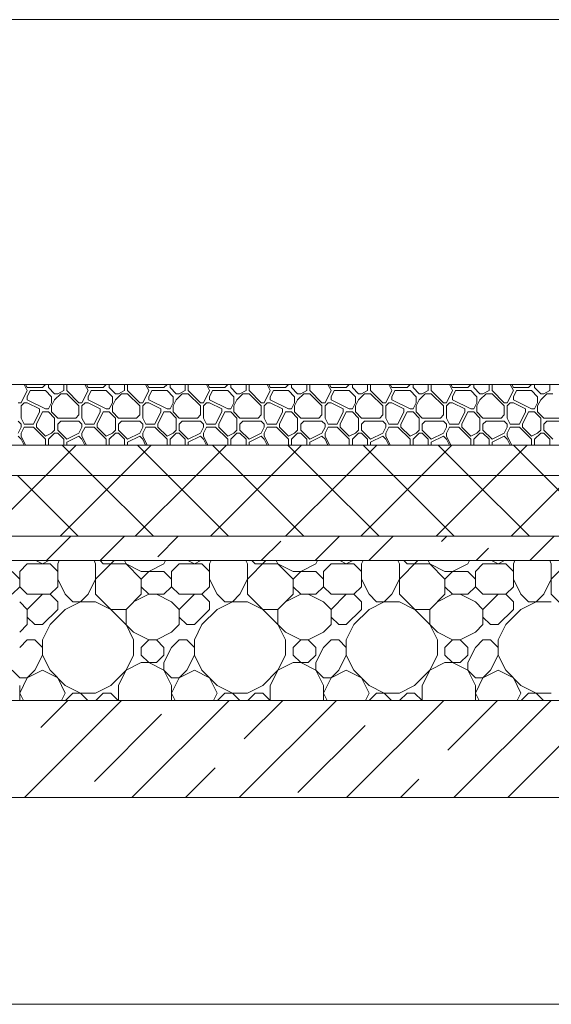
# Model space of a CAD drawing. Header units: millimetres. Extents: x 53645 to 137188, y 78097 to 135542.
# Tile 93 of 256: x 63069 to 63944, y 109260 to 110880. Entities that reach past the tile are written whole.
import ezdxf

# ---------------------------------------------------------------- set-up
doc = ezdxf.new("R2010")
doc.units = ezdxf.units.MM
doc.layers.add('hatch', color=7, linetype='Continuous', lineweight=5)
doc.layers.add('Wall2', color=40, linetype='Continuous', lineweight=5)

msp = doc.modelspace()

# ---------------------------------------------------------------- linework, layer by layer
at = {"layer": 'hatch', "color": 251, "ltscale": 100}
for points in [[(63082, 110269.6), (63076.8, 110280)], [(63082, 110274.6), (63079.3, 110280)], [(63082, 110274.6), (63107, 110274.6)], [(63107, 110274.6), (63112, 110279.6)], [(63112, 110279.6), (63112, 110280)], [(63117, 110274.6), (63117, 110280)], [(63127, 110264.6), (63117, 110274.6)], [(63142, 110269.6), (63142, 110280)], [(63147, 110269.6), (63147, 110280)], [(63182, 110269.6), (63176.8, 110280)], [(63182, 110274.6), (63179.3, 110280)], [(63182, 110274.6), (63207, 110274.6)], [(63207, 110274.6), (63212, 110279.6)], [(63212, 110279.6), (63212, 110280)], [(63217, 110274.6), (63217, 110280)], [(63227, 110264.6), (63217, 110274.6)], [(63242, 110269.6), (63242, 110280)], [(63247, 110269.6), (63247, 110280)], [(63282, 110269.6), (63276.8, 110280)], [(63282, 110274.6), (63279.3, 110280)], [(63282, 110274.6), (63307, 110274.6)], [(63307, 110274.6), (63312, 110279.6)], [(63312, 110279.6), (63312, 110280)], [(63317, 110274.6), (63317, 110280)], [(63327, 110264.6), (63317, 110274.6)], [(63342, 110269.6), (63342, 110280)], [(63347, 110269.6), (63347, 110280)], [(63382, 110269.6), (63376.8, 110280)], [(63382, 110274.6), (63379.3, 110280)], [(63382, 110274.6), (63407, 110274.6)], [(63407, 110274.6), (63412, 110279.6)], [(63412, 110279.6), (63412, 110280)], [(63417, 110274.6), (63417, 110280)], [(63427, 110264.6), (63417, 110274.6)], [(63442, 110269.6), (63442, 110280)], [(63447, 110269.6), (63447, 110280)], [(63482, 110269.6), (63476.8, 110280)], [(63482, 110274.6), (63479.3, 110280)], [(63482, 110274.6), (63507, 110274.6)], [(63507, 110274.6), (63512, 110279.6)], [(63512, 110279.6), (63512, 110280)], [(63517, 110274.6), (63517, 110280)], [(63527, 110264.6), (63517, 110274.6)], [(63542, 110269.6), (63542, 110280)], [(63547, 110269.6), (63547, 110280)], [(63582, 110269.6), (63576.8, 110280)], [(63582, 110274.6), (63579.3, 110280)], [(63582, 110274.6), (63607, 110274.6)], [(63607, 110274.6), (63612, 110279.6)], [(63612, 110279.6), (63612, 110280)], [(63617, 110274.6), (63617, 110280)], [(63627, 110264.6), (63617, 110274.6)], [(63642, 110269.6), (63642, 110280)], [(63647, 110269.6), (63647, 110280)], [(63682, 110269.6), (63676.8, 110280)], [(63682, 110274.6), (63679.3, 110280)], [(63682, 110274.6), (63707, 110274.6)], [(63707, 110274.6), (63712, 110279.6)], [(63712, 110279.6), (63712, 110280)], [(63717, 110274.6), (63717, 110280)], [(63727, 110264.6), (63717, 110274.6)], [(63742, 110269.6), (63742, 110280)], [(63747, 110269.6), (63747, 110280)], [(63782, 110269.6), (63776.8, 110280)], [(63782, 110274.6), (63779.3, 110280)], [(63782, 110274.6), (63807, 110274.6)], [(63807, 110274.6), (63812, 110279.6)], [(63812, 110279.6), (63812, 110280)], [(63817, 110274.6), (63817, 110280)], [(63827, 110264.6), (63817, 110274.6)], [(63842, 110269.6), (63842, 110280)], [(63847, 110269.6), (63847, 110280)], [(63882, 110269.6), (63876.8, 110280)], [(63882, 110274.6), (63879.3, 110280)], [(63882, 110274.6), (63907, 110274.6)], [(63907, 110274.6), (63912, 110279.6)], [(63912, 110279.6), (63912, 110280)], [(63917, 110274.6), (63917, 110280)], [(63927, 110264.6), (63917, 110274.6)], [(63942, 110269.6), (63942, 110280)], [(63072, 110249.6), (63082, 110269.6)], [(63082, 110259.6), (63087, 110269.6)], [(63082, 110254.6), (63082, 110259.6)], [(63087, 110269.6), (63112, 110269.6)], [(63122, 110259.6), (63112, 110269.6)], [(63122, 110249.6), (63122, 110259.6)], [(63127, 110264.6), (63132, 110264.6)], [(63127, 110254.6), (63137, 110264.6)], [(63132, 110264.6), (63142, 110269.6)], [(63137, 110264.6), (63147, 110264.6)], [(63167, 110249.6), (63147, 110269.6)], [(63167, 110244.6), (63147, 110264.6)], [(63172, 110249.6), (63182, 110269.6)], [(63182, 110259.6), (63187, 110269.6)], [(63182, 110254.6), (63182, 110259.6)], [(63187, 110269.6), (63212, 110269.6)], [(63222, 110259.6), (63212, 110269.6)], [(63222, 110249.6), (63222, 110259.6)], [(63227, 110264.6), (63232, 110264.6)], [(63227, 110254.6), (63237, 110264.6)], [(63232, 110264.6), (63242, 110269.6)], [(63237, 110264.6), (63247, 110264.6)], [(63267, 110249.6), (63247, 110269.6)], [(63267, 110244.6), (63247, 110264.6)], [(63272, 110249.6), (63282, 110269.6)], [(63282, 110259.6), (63287, 110269.6)], [(63282, 110254.6), (63282, 110259.6)], [(63287, 110269.6), (63312, 110269.6)], [(63322, 110259.6), (63312, 110269.6)], [(63322, 110249.6), (63322, 110259.6)], [(63327, 110264.6), (63332, 110264.6)], [(63327, 110254.6), (63337, 110264.6)], [(63332, 110264.6), (63342, 110269.6)], [(63337, 110264.6), (63347, 110264.6)], [(63367, 110249.6), (63347, 110269.6)], [(63367, 110244.6), (63347, 110264.6)], [(63372, 110249.6), (63382, 110269.6)], [(63382, 110259.6), (63387, 110269.6)], [(63382, 110254.6), (63382, 110259.6)], [(63387, 110269.6), (63412, 110269.6)], [(63422, 110259.6), (63412, 110269.6)], [(63422, 110249.6), (63422, 110259.6)], [(63427, 110264.6), (63432, 110264.6)], [(63427, 110254.6), (63437, 110264.6)], [(63432, 110264.6), (63442, 110269.6)], [(63437, 110264.6), (63447, 110264.6)], [(63467, 110249.6), (63447, 110269.6)], [(63467, 110244.6), (63447, 110264.6)], [(63472, 110249.6), (63482, 110269.6)], [(63482, 110259.6), (63487, 110269.6)], [(63482, 110254.6), (63482, 110259.6)], [(63487, 110269.6), (63512, 110269.6)], [(63522, 110259.6), (63512, 110269.6)], [(63522, 110249.6), (63522, 110259.6)], [(63527, 110264.6), (63532, 110264.6)], [(63527, 110254.6), (63537, 110264.6)], [(63532, 110264.6), (63542, 110269.6)], [(63537, 110264.6), (63547, 110264.6)], [(63567, 110249.6), (63547, 110269.6)], [(63567, 110244.6), (63547, 110264.6)], [(63572, 110249.6), (63582, 110269.6)], [(63582, 110259.6), (63587, 110269.6)], [(63582, 110254.6), (63582, 110259.6)], [(63587, 110269.6), (63612, 110269.6)], [(63622, 110259.6), (63612, 110269.6)], [(63622, 110249.6), (63622, 110259.6)], [(63627, 110264.6), (63632, 110264.6)], [(63627, 110254.6), (63637, 110264.6)], [(63632, 110264.6), (63642, 110269.6)], [(63637, 110264.6), (63647, 110264.6)], [(63667, 110249.6), (63647, 110269.6)], [(63667, 110244.6), (63647, 110264.6)], [(63672, 110249.6), (63682, 110269.6)], [(63682, 110259.6), (63687, 110269.6)], [(63682, 110254.6), (63682, 110259.6)], [(63687, 110269.6), (63712, 110269.6)], [(63722, 110259.6), (63712, 110269.6)], [(63722, 110249.6), (63722, 110259.6)], [(63727, 110264.6), (63732, 110264.6)], [(63727, 110254.6), (63737, 110264.6)], [(63732, 110264.6), (63742, 110269.6)], [(63737, 110264.6), (63747, 110264.6)], [(63767, 110249.6), (63747, 110269.6)], [(63767, 110244.6), (63747, 110264.6)], [(63772, 110249.6), (63782, 110269.6)], [(63782, 110259.6), (63787, 110269.6)], [(63782, 110254.6), (63782, 110259.6)], [(63787, 110269.6), (63812, 110269.6)], [(63822, 110259.6), (63812, 110269.6)], [(63822, 110249.6), (63822, 110259.6)], [(63827, 110264.6), (63832, 110264.6)], [(63827, 110254.6), (63837, 110264.6)], [(63832, 110264.6), (63842, 110269.6)], [(63837, 110264.6), (63847, 110264.6)], [(63867, 110249.6), (63847, 110269.6)], [(63867, 110244.6), (63847, 110264.6)], [(63872, 110249.6), (63882, 110269.6)], [(63882, 110259.6), (63887, 110269.6)], [(63882, 110254.6), (63882, 110259.6)], [(63887, 110269.6), (63912, 110269.6)], [(63922, 110259.6), (63912, 110269.6)], [(63922, 110249.6), (63922, 110259.6)], [(63927, 110264.6), (63932, 110264.6)], [(63927, 110254.6), (63937, 110264.6)], [(63932, 110264.6), (63942, 110269.6)], [(63937, 110264.6), (63947, 110264.6)], [(63067, 110249.6), (63072, 110249.6)], [(63072, 110244.6), (63077, 110249.6)], [(63072, 110224.6), (63072, 110244.6)], [(63077, 110249.6), (63082, 110249.6)], [(63112, 110239.6), (63082, 110254.6)], [(63102, 110239.6), (63082, 110249.6)], [(63117, 110239.6), (63122, 110249.6)], [(63117, 110239.6), (63122, 110249.6)], [(63122, 110244.6), (63127, 110254.6)], [(63122, 110234.6), (63122, 110244.6)], [(63167, 110249.6), (63172, 110249.6)], [(63167, 110229.6), (63167, 110244.6)], [(63172, 110244.6), (63177, 110249.6)], [(63172, 110224.6), (63172, 110244.6)], [(63177, 110249.6), (63182, 110249.6)], [(63212, 110239.6), (63182, 110254.6)], [(63202, 110239.6), (63182, 110249.6)], [(63217, 110239.6), (63222, 110249.6)], [(63217, 110239.6), (63222, 110249.6)], [(63222, 110244.6), (63227, 110254.6)], [(63222, 110234.6), (63222, 110244.6)], [(63267, 110249.6), (63272, 110249.6)], [(63267, 110229.6), (63267, 110244.6)], [(63272, 110244.6), (63277, 110249.6)], [(63272, 110224.6), (63272, 110244.6)], [(63277, 110249.6), (63282, 110249.6)], [(63312, 110239.6), (63282, 110254.6)], [(63302, 110239.6), (63282, 110249.6)], [(63317, 110239.6), (63322, 110249.6)], [(63317, 110239.6), (63322, 110249.6)], [(63322, 110244.6), (63327, 110254.6)], [(63322, 110234.6), (63322, 110244.6)], [(63367, 110249.6), (63372, 110249.6)], [(63367, 110229.6), (63367, 110244.6)], [(63372, 110244.6), (63377, 110249.6)], [(63372, 110224.6), (63372, 110244.6)], [(63377, 110249.6), (63382, 110249.6)], [(63412, 110239.6), (63382, 110254.6)], [(63402, 110239.6), (63382, 110249.6)], [(63417, 110239.6), (63422, 110249.6)], [(63417, 110239.6), (63422, 110249.6)], [(63422, 110244.6), (63427, 110254.6)], [(63422, 110234.6), (63422, 110244.6)], [(63467, 110249.6), (63472, 110249.6)], [(63467, 110229.6), (63467, 110244.6)], [(63472, 110244.6), (63477, 110249.6)], [(63472, 110224.6), (63472, 110244.6)], [(63477, 110249.6), (63482, 110249.6)], [(63512, 110239.6), (63482, 110254.6)], [(63502, 110239.6), (63482, 110249.6)], [(63517, 110239.6), (63522, 110249.6)], [(63517, 110239.6), (63522, 110249.6)], [(63522, 110244.6), (63527, 110254.6)], [(63522, 110234.6), (63522, 110244.6)], [(63567, 110249.6), (63572, 110249.6)], [(63567, 110229.6), (63567, 110244.6)], [(63572, 110244.6), (63577, 110249.6)], [(63572, 110224.6), (63572, 110244.6)], [(63577, 110249.6), (63582, 110249.6)], [(63612, 110239.6), (63582, 110254.6)], [(63602, 110239.6), (63582, 110249.6)], [(63617, 110239.6), (63622, 110249.6)], [(63617, 110239.6), (63622, 110249.6)], [(63622, 110244.6), (63627, 110254.6)], [(63622, 110234.6), (63622, 110244.6)], [(63667, 110249.6), (63672, 110249.6)], [(63667, 110229.6), (63667, 110244.6)], [(63672, 110244.6), (63677, 110249.6)], [(63672, 110224.6), (63672, 110244.6)], [(63677, 110249.6), (63682, 110249.6)], [(63712, 110239.6), (63682, 110254.6)], [(63702, 110239.6), (63682, 110249.6)], [(63717, 110239.6), (63722, 110249.6)], [(63717, 110239.6), (63722, 110249.6)], [(63722, 110244.6), (63727, 110254.6)], [(63722, 110234.6), (63722, 110244.6)], [(63767, 110249.6), (63772, 110249.6)], [(63767, 110229.6), (63767, 110244.6)], [(63772, 110244.6), (63777, 110249.6)], [(63772, 110224.6), (63772, 110244.6)], [(63777, 110249.6), (63782, 110249.6)], [(63812, 110239.6), (63782, 110254.6)], [(63802, 110239.6), (63782, 110249.6)], [(63817, 110239.6), (63822, 110249.6)], [(63817, 110239.6), (63822, 110249.6)], [(63822, 110244.6), (63827, 110254.6)], [(63822, 110234.6), (63822, 110244.6)], [(63867, 110249.6), (63872, 110249.6)], [(63867, 110229.6), (63867, 110244.6)], [(63872, 110244.6), (63877, 110249.6)], [(63872, 110224.6), (63872, 110244.6)], [(63877, 110249.6), (63882, 110249.6)], [(63912, 110239.6), (63882, 110254.6)], [(63902, 110239.6), (63882, 110249.6)], [(63917, 110239.6), (63922, 110249.6)], [(63917, 110239.6), (63922, 110249.6)], [(63922, 110244.6), (63927, 110254.6)], [(63922, 110234.6), (63922, 110244.6)], [(63092, 110214.6), (63102, 110234.6)], [(63097, 110214.6), (63107, 110234.6)], [(63102, 110234.6), (63102, 110239.6)], [(63107, 110234.6), (63117, 110234.6)], [(63112, 110239.6), (63117, 110239.6)], [(63127, 110224.6), (63117, 110234.6)], [(63132, 110224.6), (63122, 110234.6)], [(63162, 110224.6), (63167, 110229.6)], [(63192, 110214.6), (63202, 110234.6)], [(63197, 110214.6), (63207, 110234.6)], [(63202, 110234.6), (63202, 110239.6)], [(63207, 110234.6), (63217, 110234.6)], [(63212, 110239.6), (63217, 110239.6)], [(63227, 110224.6), (63217, 110234.6)], [(63232, 110224.6), (63222, 110234.6)], [(63262, 110224.6), (63267, 110229.6)], [(63292, 110214.6), (63302, 110234.6)], [(63297, 110214.6), (63307, 110234.6)], [(63302, 110234.6), (63302, 110239.6)], [(63307, 110234.6), (63317, 110234.6)], [(63312, 110239.6), (63317, 110239.6)], [(63327, 110224.6), (63317, 110234.6)], [(63332, 110224.6), (63322, 110234.6)], [(63362, 110224.6), (63367, 110229.6)], [(63392, 110214.6), (63402, 110234.6)], [(63397, 110214.6), (63407, 110234.6)], [(63402, 110234.6), (63402, 110239.6)], [(63407, 110234.6), (63417, 110234.6)], [(63412, 110239.6), (63417, 110239.6)], [(63427, 110224.6), (63417, 110234.6)], [(63432, 110224.6), (63422, 110234.6)], [(63462, 110224.6), (63467, 110229.6)], [(63492, 110214.6), (63502, 110234.6)], [(63497, 110214.6), (63507, 110234.6)], [(63502, 110234.6), (63502, 110239.6)], [(63507, 110234.6), (63517, 110234.6)], [(63512, 110239.6), (63517, 110239.6)], [(63527, 110224.6), (63517, 110234.6)], [(63532, 110224.6), (63522, 110234.6)], [(63562, 110224.6), (63567, 110229.6)], [(63592, 110214.6), (63602, 110234.6)], [(63597, 110214.6), (63607, 110234.6)], [(63602, 110234.6), (63602, 110239.6)], [(63607, 110234.6), (63617, 110234.6)], [(63612, 110239.6), (63617, 110239.6)], [(63627, 110224.6), (63617, 110234.6)], [(63632, 110224.6), (63622, 110234.6)], [(63662, 110224.6), (63667, 110229.6)], [(63692, 110214.6), (63702, 110234.6)], [(63697, 110214.6), (63707, 110234.6)], [(63702, 110234.6), (63702, 110239.6)], [(63707, 110234.6), (63717, 110234.6)], [(63712, 110239.6), (63717, 110239.6)], [(63727, 110224.6), (63717, 110234.6)], [(63732, 110224.6), (63722, 110234.6)], [(63762, 110224.6), (63767, 110229.6)], [(63792, 110214.6), (63802, 110234.6)], [(63797, 110214.6), (63807, 110234.6)], [(63802, 110234.6), (63802, 110239.6)], [(63807, 110234.6), (63817, 110234.6)], [(63812, 110239.6), (63817, 110239.6)], [(63827, 110224.6), (63817, 110234.6)], [(63832, 110224.6), (63822, 110234.6)], [(63862, 110224.6), (63867, 110229.6)], [(63892, 110214.6), (63902, 110234.6)], [(63897, 110214.6), (63907, 110234.6)], [(63902, 110234.6), (63902, 110239.6)], [(63907, 110234.6), (63917, 110234.6)], [(63912, 110239.6), (63917, 110239.6)], [(63927, 110224.6), (63917, 110234.6)], [(63932, 110224.6), (63922, 110234.6)], [(63072, 110214.6), (63067, 110219.6)], [(63067, 110199.6), (63072, 110209.6)], [(63077, 110214.6), (63072, 110224.6)], [(63072, 110209.6), (63072, 110214.6)], [(63072, 110199.6), (63077, 110209.6)], [(63077, 110214.6), (63092, 110214.6)], [(63077, 110209.6), (63092, 110209.6)], [(63112, 110189.6), (63092, 110209.6)], [(63097, 110209.6), (63097, 110214.6)], [(63112, 110194.6), (63097, 110209.6)], [(63127, 110204.6), (63127, 110224.6)], [(63132, 110224.6), (63162, 110224.6)], [(63132, 110214.6), (63137, 110219.6)], [(63132, 110204.6), (63132, 110214.6)], [(63137, 110219.6), (63167, 110219.6)], [(63172, 110214.6), (63167, 110219.6)], [(63167, 110199.6), (63172, 110209.6)], [(63177, 110214.6), (63172, 110224.6)], [(63172, 110209.6), (63172, 110214.6)], [(63172, 110199.6), (63177, 110209.6)], [(63177, 110214.6), (63192, 110214.6)], [(63177, 110209.6), (63192, 110209.6)], [(63212, 110189.6), (63192, 110209.6)], [(63197, 110209.6), (63197, 110214.6)], [(63212, 110194.6), (63197, 110209.6)], [(63227, 110204.6), (63227, 110224.6)], [(63232, 110224.6), (63262, 110224.6)], [(63232, 110214.6), (63237, 110219.6)], [(63232, 110204.6), (63232, 110214.6)], [(63237, 110219.6), (63267, 110219.6)], [(63272, 110214.6), (63267, 110219.6)], [(63267, 110199.6), (63272, 110209.6)], [(63277, 110214.6), (63272, 110224.6)], [(63272, 110209.6), (63272, 110214.6)], [(63272, 110199.6), (63277, 110209.6)], [(63277, 110214.6), (63292, 110214.6)], [(63277, 110209.6), (63292, 110209.6)], [(63312, 110189.6), (63292, 110209.6)], [(63297, 110209.6), (63297, 110214.6)], [(63312, 110194.6), (63297, 110209.6)], [(63327, 110204.6), (63327, 110224.6)], [(63332, 110224.6), (63362, 110224.6)], [(63332, 110214.6), (63337, 110219.6)], [(63332, 110204.6), (63332, 110214.6)], [(63337, 110219.6), (63367, 110219.6)], [(63372, 110214.6), (63367, 110219.6)], [(63367, 110199.6), (63372, 110209.6)], [(63377, 110214.6), (63372, 110224.6)], [(63372, 110209.6), (63372, 110214.6)], [(63372, 110199.6), (63377, 110209.6)], [(63377, 110214.6), (63392, 110214.6)], [(63377, 110209.6), (63392, 110209.6)], [(63412, 110189.6), (63392, 110209.6)], [(63397, 110209.6), (63397, 110214.6)], [(63412, 110194.6), (63397, 110209.6)], [(63427, 110204.6), (63427, 110224.6)], [(63432, 110224.6), (63462, 110224.6)], [(63432, 110214.6), (63437, 110219.6)], [(63432, 110204.6), (63432, 110214.6)], [(63437, 110219.6), (63467, 110219.6)], [(63472, 110214.6), (63467, 110219.6)], [(63467, 110199.6), (63472, 110209.6)], [(63477, 110214.6), (63472, 110224.6)], [(63472, 110209.6), (63472, 110214.6)], [(63472, 110199.6), (63477, 110209.6)], [(63477, 110214.6), (63492, 110214.6)], [(63477, 110209.6), (63492, 110209.6)], [(63512, 110189.6), (63492, 110209.6)], [(63497, 110209.6), (63497, 110214.6)], [(63512, 110194.6), (63497, 110209.6)], [(63527, 110204.6), (63527, 110224.6)], [(63532, 110224.6), (63562, 110224.6)], [(63532, 110214.6), (63537, 110219.6)], [(63532, 110204.6), (63532, 110214.6)], [(63537, 110219.6), (63567, 110219.6)], [(63572, 110214.6), (63567, 110219.6)], [(63567, 110199.6), (63572, 110209.6)], [(63577, 110214.6), (63572, 110224.6)], [(63572, 110209.6), (63572, 110214.6)], [(63572, 110199.6), (63577, 110209.6)], [(63577, 110214.6), (63592, 110214.6)], [(63577, 110209.6), (63592, 110209.6)], [(63612, 110189.6), (63592, 110209.6)], [(63597, 110209.6), (63597, 110214.6)], [(63612, 110194.6), (63597, 110209.6)], [(63627, 110204.6), (63627, 110224.6)], [(63632, 110224.6), (63662, 110224.6)], [(63632, 110214.6), (63637, 110219.6)], [(63632, 110204.6), (63632, 110214.6)], [(63637, 110219.6), (63667, 110219.6)], [(63672, 110214.6), (63667, 110219.6)], [(63667, 110199.6), (63672, 110209.6)], [(63677, 110214.6), (63672, 110224.6)], [(63672, 110209.6), (63672, 110214.6)], [(63672, 110199.6), (63677, 110209.6)], [(63677, 110214.6), (63692, 110214.6)], [(63677, 110209.6), (63692, 110209.6)], [(63712, 110189.6), (63692, 110209.6)], [(63697, 110209.6), (63697, 110214.6)], [(63712, 110194.6), (63697, 110209.6)], [(63727, 110204.6), (63727, 110224.6)], [(63732, 110224.6), (63762, 110224.6)], [(63732, 110214.6), (63737, 110219.6)], [(63732, 110204.6), (63732, 110214.6)], [(63737, 110219.6), (63767, 110219.6)], [(63772, 110214.6), (63767, 110219.6)], [(63767, 110199.6), (63772, 110209.6)], [(63777, 110214.6), (63772, 110224.6)], [(63772, 110209.6), (63772, 110214.6)], [(63772, 110199.6), (63777, 110209.6)], [(63777, 110214.6), (63792, 110214.6)], [(63777, 110209.6), (63792, 110209.6)], [(63812, 110189.6), (63792, 110209.6)], [(63797, 110209.6), (63797, 110214.6)], [(63812, 110194.6), (63797, 110209.6)], [(63827, 110204.6), (63827, 110224.6)], [(63832, 110224.6), (63862, 110224.6)], [(63832, 110214.6), (63837, 110219.6)], [(63832, 110204.6), (63832, 110214.6)], [(63837, 110219.6), (63867, 110219.6)], [(63872, 110214.6), (63867, 110219.6)], [(63867, 110199.6), (63872, 110209.6)], [(63877, 110214.6), (63872, 110224.6)], [(63872, 110209.6), (63872, 110214.6)], [(63872, 110199.6), (63877, 110209.6)], [(63877, 110214.6), (63892, 110214.6)], [(63877, 110209.6), (63892, 110209.6)], [(63912, 110189.6), (63892, 110209.6)], [(63897, 110209.6), (63897, 110214.6)], [(63912, 110194.6), (63897, 110209.6)], [(63927, 110204.6), (63927, 110224.6)], [(63932, 110224.6), (63962, 110224.6)], [(63932, 110214.6), (63937, 110219.6)], [(63932, 110204.6), (63932, 110214.6)], [(63937, 110219.6), (63967, 110219.6)], [(63072, 110189.6), (63067, 110194.6)], [(63072, 110194.6), (63072, 110199.6)], [(63079.3, 110180), (63072, 110194.6)], [(63112, 110194.6), (63122, 110199.6)], [(63117, 110189.6), (63127, 110199.6)], [(63122, 110199.6), (63127, 110204.6)], [(63127, 110199.6), (63132, 110199.6)], [(63147, 110189.6), (63132, 110204.6)], [(63142, 110189.6), (63132, 110199.6)], [(63147, 110189.6), (63167, 110199.6)], [(63147, 110184.6), (63167, 110194.6)], [(63172, 110189.6), (63167, 110194.6)], [(63172, 110194.6), (63172, 110199.6)], [(63179.3, 110180), (63172, 110194.6)], [(63212, 110194.6), (63222, 110199.6)], [(63217, 110189.6), (63227, 110199.6)], [(63222, 110199.6), (63227, 110204.6)], [(63227, 110199.6), (63232, 110199.6)], [(63247, 110189.6), (63232, 110204.6)], [(63242, 110189.6), (63232, 110199.6)], [(63247, 110189.6), (63267, 110199.6)], [(63247, 110184.6), (63267, 110194.6)], [(63272, 110189.6), (63267, 110194.6)], [(63272, 110194.6), (63272, 110199.6)], [(63279.3, 110180), (63272, 110194.6)], [(63312, 110194.6), (63322, 110199.6)], [(63317, 110189.6), (63327, 110199.6)], [(63322, 110199.6), (63327, 110204.6)], [(63327, 110199.6), (63332, 110199.6)], [(63347, 110189.6), (63332, 110204.6)], [(63342, 110189.6), (63332, 110199.6)], [(63347, 110189.6), (63367, 110199.6)], [(63347, 110184.6), (63367, 110194.6)], [(63372, 110189.6), (63367, 110194.6)], [(63372, 110194.6), (63372, 110199.6)], [(63379.3, 110180), (63372, 110194.6)], [(63412, 110194.6), (63422, 110199.6)], [(63417, 110189.6), (63427, 110199.6)], [(63422, 110199.6), (63427, 110204.6)], [(63427, 110199.6), (63432, 110199.6)], [(63447, 110189.6), (63432, 110204.6)], [(63442, 110189.6), (63432, 110199.6)], [(63447, 110189.6), (63467, 110199.6)], [(63447, 110184.6), (63467, 110194.6)], [(63472, 110189.6), (63467, 110194.6)], [(63472, 110194.6), (63472, 110199.6)], [(63479.3, 110180), (63472, 110194.6)], [(63512, 110194.6), (63522, 110199.6)], [(63517, 110189.6), (63527, 110199.6)], [(63522, 110199.6), (63527, 110204.6)], [(63527, 110199.6), (63532, 110199.6)], [(63547, 110189.6), (63532, 110204.6)], [(63542, 110189.6), (63532, 110199.6)], [(63547, 110189.6), (63567, 110199.6)], [(63547, 110184.6), (63567, 110194.6)], [(63572, 110189.6), (63567, 110194.6)], [(63572, 110194.6), (63572, 110199.6)], [(63579.3, 110180), (63572, 110194.6)], [(63612, 110194.6), (63622, 110199.6)], [(63617, 110189.6), (63627, 110199.6)], [(63622, 110199.6), (63627, 110204.6)], [(63627, 110199.6), (63632, 110199.6)], [(63647, 110189.6), (63632, 110204.6)], [(63642, 110189.6), (63632, 110199.6)], [(63647, 110189.6), (63667, 110199.6)], [(63647, 110184.6), (63667, 110194.6)], [(63672, 110189.6), (63667, 110194.6)], [(63672, 110194.6), (63672, 110199.6)], [(63679.3, 110180), (63672, 110194.6)], [(63712, 110194.6), (63722, 110199.6)], [(63717, 110189.6), (63727, 110199.6)], [(63722, 110199.6), (63727, 110204.6)], [(63727, 110199.6), (63732, 110199.6)], [(63747, 110189.6), (63732, 110204.6)], [(63742, 110189.6), (63732, 110199.6)], [(63747, 110189.6), (63767, 110199.6)], [(63747, 110184.6), (63767, 110194.6)], [(63772, 110189.6), (63767, 110194.6)], [(63772, 110194.6), (63772, 110199.6)], [(63779.3, 110180), (63772, 110194.6)], [(63812, 110194.6), (63822, 110199.6)], [(63817, 110189.6), (63827, 110199.6)], [(63822, 110199.6), (63827, 110204.6)], [(63827, 110199.6), (63832, 110199.6)], [(63847, 110189.6), (63832, 110204.6)], [(63842, 110189.6), (63832, 110199.6)], [(63847, 110189.6), (63867, 110199.6)], [(63847, 110184.6), (63867, 110194.6)], [(63872, 110189.6), (63867, 110194.6)], [(63872, 110194.6), (63872, 110199.6)], [(63879.3, 110180), (63872, 110194.6)], [(63912, 110194.6), (63922, 110199.6)], [(63917, 110189.6), (63927, 110199.6)], [(63922, 110199.6), (63927, 110204.6)], [(63927, 110199.6), (63932, 110199.6)], [(63947, 110189.6), (63932, 110204.6)], [(63942, 110189.6), (63932, 110199.6)], [(74636.5, 110180), (61406.4, 110180)], [(61406.4, 110180), (74636.5, 110180)], [(63076.8, 110180), (63072, 110189.6)], [(63112, 110180), (63112, 110189.6)], [(63112.3, 110130), (63162.3, 110180)], [(63117, 110180), (63117, 110189.6)], [(63189.6, 110130), (63139.6, 110180)], [(63142, 110180), (63142, 110189.6)], [(63147, 110180), (63147, 110184.6)], [(63176.8, 110180), (63172, 110189.6)], [(63212, 110180), (63212, 110189.6)], [(63217, 110180), (63217, 110189.6)], [(63236, 110130), (63286, 110180)], [(63242, 110180), (63242, 110189.6)], [(63247, 110180), (63247, 110184.6)], [(63313.4, 110130), (63263.4, 110180)], [(63276.8, 110180), (63272, 110189.6)], [(63312, 110180), (63312, 110189.6)], [(63317, 110180), (63317, 110189.6)], [(63342, 110180), (63342, 110189.6)], [(63347, 110180), (63347, 110184.6)], [(63359.8, 110130), (63409.8, 110180)], [(63376.8, 110180), (63372, 110189.6)], [(63437.1, 110130), (63387.1, 110180)], [(63412, 110180), (63412, 110189.6)], [(63417, 110180), (63417, 110189.6)], [(63442, 110180), (63442, 110189.6)], [(63447, 110180), (63447, 110184.6)], [(63476.8, 110180), (63472, 110189.6)], [(63483.5, 110130), (63533.5, 110180)], [(63560.9, 110130), (63510.9, 110180)], [(63512, 110180), (63512, 110189.6)], [(63517, 110180), (63517, 110189.6)], [(63542, 110180), (63542, 110189.6)], [(63547, 110180), (63547, 110184.6)], [(63576.8, 110180), (63572, 110189.6)], [(63607.2, 110130), (63657.2, 110180)], [(63612, 110180), (63612, 110189.6)], [(63617, 110180), (63617, 110189.6)], [(63684.6, 110130), (63634.6, 110180)], [(63642, 110180), (63642, 110189.6)], [(63647, 110180), (63647, 110184.6)], [(63676.8, 110180), (63672, 110189.6)], [(63712, 110180), (63712, 110189.6)], [(63717, 110180), (63717, 110189.6)], [(63731, 110130), (63781, 110180)], [(63742, 110180), (63742, 110189.6)], [(63747, 110180), (63747, 110184.6)], [(63808.4, 110130), (63758.4, 110180)], [(63776.8, 110180), (63772, 110189.6)], [(63812, 110180), (63812, 110189.6)], [(63817, 110180), (63817, 110189.6)], [(63842, 110180), (63842, 110189.6)], [(63847, 110180), (63847, 110184.6)], [(63854.7, 110130), (63904.7, 110180)], [(63876.8, 110180), (63872, 110189.6)], [(63932.1, 110130), (63882.1, 110180)], [(63912, 110180), (63912, 110189.6)], [(63917, 110180), (63917, 110189.6)], [(63942, 110180), (63942, 110189.6)], [(74636.5, 110130), (61406.4, 110130)], [(61406.4, 110130), (74636.5, 110130)], [(63012.3, 110030), (63112.3, 110130)], [(63165.9, 110030), (63065.9, 110130)], [(63136, 110030), (63236, 110130)], [(63289.6, 110030), (63189.6, 110130)], [(63259.8, 110030), (63359.8, 110130)], [(63413.4, 110030), (63313.4, 110130)], [(63383.5, 110030), (63483.5, 110130)], [(63537.1, 110030), (63437.1, 110130)], [(63507.2, 110030), (63607.2, 110130)], [(63660.9, 110030), (63560.9, 110130)], [(63631, 110030), (63731, 110130)], [(63784.6, 110030), (63684.6, 110130)], [(63754.7, 110030), (63854.7, 110130)], [(63908.4, 110030), (63808.4, 110130)], [(63878.5, 110030), (63978.5, 110130)], [(64032.1, 110030), (63932.1, 110130)], [(74636.5, 110030), (61406.4, 110030)], [(61406.4, 110030), (74636.5, 110030)], [(63113.7, 109990), (63153.7, 110030)], [(63202.1, 109990), (63242.1, 110030)], [(63296.8, 109996.3), (63330.5, 110030)], [(63467.2, 109990), (63499.2, 110021.9)], [(63555.6, 109990), (63595.6, 110030)], [(63644, 109990), (63684, 110030)], [(63763.9, 110021.5), (63772.4, 110030)], [(63909.2, 109990), (63949.2, 110030)], [(63820.8, 109990), (63841.3, 110010.4)], [(74636.5, 109990), (61406.4, 109990)], [(61406.4, 109990), (74636.5, 109990)], [(63069.5, 109972.1), (63082, 109984.6)], [(63082, 109984.6), (63119.5, 109984.6)], [(63107, 109984.6), (63096.3, 109990)], [(63107, 109984.6), (63117.6, 109990)], [(63132, 109972.1), (63119.5, 109984.6)], [(63132, 109984.6), (63134.6, 109990)], [(63132, 109947.1), (63132, 109984.6)], [(63194.5, 109984.6), (63191.8, 109990)], [(63194.5, 109959.6), (63224.8, 109990)], [(63194.5, 109934.6), (63194.5, 109984.6)], [(63207, 109984.6), (63201.7, 109990)], [(63207, 109984.6), (63244.5, 109984.6)], [(63244.5, 109984.6), (63241.8, 109990)], [(63269.5, 109959.6), (63244.5, 109984.6)], [(63269.5, 109972.1), (63244.5, 109984.6)], [(63282, 109972.1), (63307, 109984.6)], [(63307, 109984.6), (63309.6, 109990)], [(63319.5, 109972.1), (63332, 109984.6)], [(63332, 109984.6), (63369.5, 109984.6)], [(63357, 109984.6), (63346.3, 109990)], [(63357, 109984.6), (63367.6, 109990)], [(63382, 109972.1), (63369.5, 109984.6)], [(63382, 109984.6), (63384.6, 109990)], [(63382, 109947.1), (63382, 109984.6)], [(63444.5, 109984.6), (63441.8, 109990)], [(63444.5, 109959.6), (63474.8, 109990)], [(63444.5, 109934.6), (63444.5, 109984.6)], [(63457, 109984.6), (63451.7, 109990)], [(63457, 109984.6), (63494.5, 109984.6)], [(63494.5, 109984.6), (63491.8, 109990)], [(63519.5, 109959.6), (63494.5, 109984.6)], [(63519.5, 109972.1), (63494.5, 109984.6)], [(63532, 109972.1), (63557, 109984.6)], [(63557, 109984.6), (63559.6, 109990)], [(63569.5, 109972.1), (63582, 109984.6)], [(63582, 109984.6), (63619.5, 109984.6)], [(63607, 109984.6), (63596.3, 109990)], [(63607, 109984.6), (63617.6, 109990)], [(63632, 109972.1), (63619.5, 109984.6)], [(63632, 109984.6), (63634.6, 109990)], [(63632, 109947.1), (63632, 109984.6)], [(63694.5, 109984.6), (63691.8, 109990)], [(63694.5, 109959.6), (63724.8, 109990)], [(63694.5, 109934.6), (63694.5, 109984.6)], [(63707, 109984.6), (63701.7, 109990)], [(63707, 109984.6), (63744.5, 109984.6)], [(63744.5, 109984.6), (63741.8, 109990)], [(63769.5, 109959.6), (63744.5, 109984.6)], [(63769.5, 109972.1), (63744.5, 109984.6)], [(63782, 109972.1), (63807, 109984.6)], [(63807, 109984.6), (63809.6, 109990)], [(63819.5, 109972.1), (63832, 109984.6)], [(63832, 109984.6), (63869.5, 109984.6)], [(63857, 109984.6), (63846.3, 109990)], [(63857, 109984.6), (63867.6, 109990)], [(63882, 109972.1), (63869.5, 109984.6)], [(63882, 109984.6), (63884.6, 109990)], [(63882, 109947.1), (63882, 109984.6)], [(63944.5, 109984.6), (63941.8, 109990)], [(63944.5, 109959.6), (63974.8, 109990)], [(63944.5, 109934.6), (63944.5, 109984.6)], [(63069.5, 109959.6), (63057, 109972.1)], [(63069.5, 109947.1), (63069.5, 109972.1)], [(63269.5, 109972.1), (63307, 109972.1)], [(63269.5, 109959.6), (63282, 109972.1)], [(63319.5, 109959.6), (63307, 109972.1)], [(63319.5, 109947.1), (63319.5, 109972.1)], [(63519.5, 109972.1), (63557, 109972.1)], [(63519.5, 109959.6), (63532, 109972.1)], [(63569.5, 109959.6), (63557, 109972.1)], [(63569.5, 109947.1), (63569.5, 109972.1)], [(63769.5, 109972.1), (63807, 109972.1)], [(63769.5, 109959.6), (63782, 109972.1)], [(63819.5, 109959.6), (63807, 109972.1)], [(63819.5, 109947.1), (63819.5, 109972.1)], [(63144.5, 109934.6), (63132, 109959.6)], [(63182, 109934.6), (63194.5, 109959.6)], [(63269.5, 109934.6), (63269.5, 109959.6)], [(63394.5, 109934.6), (63382, 109959.6)], [(63432, 109934.6), (63444.5, 109959.6)], [(63519.5, 109934.6), (63519.5, 109959.6)], [(63644.5, 109934.6), (63632, 109959.6)], [(63682, 109934.6), (63694.5, 109959.6)], [(63769.5, 109934.6), (63769.5, 109959.6)], [(63894.5, 109934.6), (63882, 109959.6)], [(63932, 109934.6), (63944.5, 109959.6)], [(63057, 109934.6), (63069.5, 109947.1)], [(63082, 109934.6), (63069.5, 109947.1)], [(63082, 109934.6), (63119.5, 109934.6)], [(63082, 109909.6), (63107, 109934.6)], [(63119.5, 109934.6), (63132, 109947.1)], [(63132, 109922.1), (63119.5, 109934.6)], [(63157, 109922.1), (63144.5, 109934.6)], [(63169.5, 109922.1), (63182, 109934.6)], [(63257, 109872.1), (63194.5, 109934.6)], [(63244.5, 109909.6), (63269.5, 109934.6)], [(63257, 109922.1), (63282, 109934.6)], [(63282, 109934.6), (63269.5, 109947.1)], [(63282, 109934.6), (63307, 109934.6)], [(63319.5, 109922.1), (63294.5, 109934.6)], [(63307, 109934.6), (63319.5, 109947.1)], [(63332, 109934.6), (63319.5, 109947.1)], [(63332, 109934.6), (63369.5, 109934.6)], [(63332, 109909.6), (63357, 109934.6)], [(63369.5, 109934.6), (63382, 109947.1)], [(63382, 109922.1), (63369.5, 109934.6)], [(63407, 109922.1), (63394.5, 109934.6)], [(63419.5, 109922.1), (63432, 109934.6)], [(63507, 109872.1), (63444.5, 109934.6)], [(63494.5, 109909.6), (63519.5, 109934.6)], [(63507, 109922.1), (63532, 109934.6)], [(63532, 109934.6), (63519.5, 109947.1)], [(63532, 109934.6), (63557, 109934.6)], [(63569.5, 109922.1), (63544.5, 109934.6)], [(63557, 109934.6), (63569.5, 109947.1)], [(63582, 109934.6), (63569.5, 109947.1)], [(63582, 109934.6), (63619.5, 109934.6)], [(63582, 109909.6), (63607, 109934.6)], [(63619.5, 109934.6), (63632, 109947.1)], [(63632, 109922.1), (63619.5, 109934.6)], [(63657, 109922.1), (63644.5, 109934.6)], [(63669.5, 109922.1), (63682, 109934.6)], [(63757, 109872.1), (63694.5, 109934.6)], [(63744.5, 109909.6), (63769.5, 109934.6)], [(63757, 109922.1), (63782, 109934.6)], [(63782, 109934.6), (63769.5, 109947.1)], [(63782, 109934.6), (63807, 109934.6)], [(63819.5, 109922.1), (63794.5, 109934.6)], [(63807, 109934.6), (63819.5, 109947.1)], [(63832, 109934.6), (63819.5, 109947.1)], [(63832, 109934.6), (63869.5, 109934.6)], [(63832, 109909.6), (63857, 109934.6)], [(63869.5, 109934.6), (63882, 109947.1)], [(63882, 109922.1), (63869.5, 109934.6)], [(63907, 109922.1), (63894.5, 109934.6)], [(63919.5, 109922.1), (63932, 109934.6)], [(64007, 109872.1), (63944.5, 109934.6)], [(63082, 109909.6), (63069.5, 109922.1)], [(63132, 109909.6), (63132, 109922.1)], [(63144.5, 109909.6), (63169.5, 109922.1)], [(63157, 109922.1), (63194.5, 109922.1)], [(63219.5, 109909.6), (63194.5, 109922.1)], [(63332, 109909.6), (63319.5, 109922.1)], [(63382, 109909.6), (63382, 109922.1)], [(63394.5, 109909.6), (63419.5, 109922.1)], [(63407, 109922.1), (63444.5, 109922.1)], [(63469.5, 109909.6), (63444.5, 109922.1)], [(63582, 109909.6), (63569.5, 109922.1)], [(63632, 109909.6), (63632, 109922.1)], [(63644.5, 109909.6), (63669.5, 109922.1)], [(63657, 109922.1), (63694.5, 109922.1)], [(63719.5, 109909.6), (63694.5, 109922.1)], [(63832, 109909.6), (63819.5, 109922.1)], [(63882, 109909.6), (63882, 109922.1)], [(63894.5, 109909.6), (63919.5, 109922.1)], [(63907, 109922.1), (63944.5, 109922.1)], [(63082, 109884.6), (63082, 109909.6)], [(63107, 109884.6), (63132, 109909.6)], [(63119.5, 109884.6), (63144.5, 109909.6)], [(63219.5, 109909.6), (63244.5, 109909.6)], [(63244.5, 109884.6), (63244.5, 109909.6)], [(63332, 109884.6), (63332, 109909.6)], [(63357, 109884.6), (63382, 109909.6)], [(63369.5, 109884.6), (63394.5, 109909.6)], [(63469.5, 109909.6), (63494.5, 109909.6)], [(63494.5, 109884.6), (63494.5, 109909.6)], [(63582, 109884.6), (63582, 109909.6)], [(63607, 109884.6), (63632, 109909.6)], [(63619.5, 109884.6), (63644.5, 109909.6)], [(63719.5, 109909.6), (63744.5, 109909.6)], [(63744.5, 109884.6), (63744.5, 109909.6)], [(63832, 109884.6), (63832, 109909.6)], [(63857, 109884.6), (63882, 109909.6)], [(63869.5, 109884.6), (63894.5, 109909.6)], [(63069.5, 109872.1), (63082, 109884.6)], [(63094.5, 109884.6), (63082, 109897.1)], [(63094.5, 109884.6), (63107, 109884.6)], [(63119.5, 109884.6), (63107, 109859.6)], [(63257, 109859.6), (63244.5, 109884.6)], [(63319.5, 109872.1), (63332, 109884.6)], [(63344.5, 109884.6), (63332, 109897.1)], [(63344.5, 109884.6), (63357, 109884.6)], [(63369.5, 109884.6), (63357, 109859.6)], [(63507, 109859.6), (63494.5, 109884.6)], [(63569.5, 109872.1), (63582, 109884.6)], [(63594.5, 109884.6), (63582, 109897.1)], [(63594.5, 109884.6), (63607, 109884.6)], [(63619.5, 109884.6), (63607, 109859.6)], [(63757, 109859.6), (63744.5, 109884.6)], [(63819.5, 109872.1), (63832, 109884.6)], [(63844.5, 109884.6), (63832, 109897.1)], [(63844.5, 109884.6), (63857, 109884.6)], [(63869.5, 109884.6), (63857, 109859.6)], [(63282, 109859.6), (63257, 109872.1)], [(63294.5, 109859.6), (63319.5, 109872.1)], [(63532, 109859.6), (63507, 109872.1)], [(63544.5, 109859.6), (63569.5, 109872.1)], [(63782, 109859.6), (63757, 109872.1)], [(63794.5, 109859.6), (63819.5, 109872.1)], [(63069.5, 109847.1), (63082, 109859.6)], [(63082, 109859.6), (63094.5, 109859.6)], [(63107, 109847.1), (63094.5, 109859.6)], [(63107, 109834.6), (63107, 109859.6)], [(63257, 109834.6), (63257, 109859.6)], [(63269.5, 109847.1), (63282, 109859.6)], [(63282, 109859.6), (63294.5, 109859.6)], [(63307, 109847.1), (63294.5, 109859.6)], [(63319.5, 109847.1), (63332, 109859.6)], [(63332, 109859.6), (63344.5, 109859.6)], [(63357, 109847.1), (63344.5, 109859.6)], [(63357, 109834.6), (63357, 109859.6)], [(63507, 109834.6), (63507, 109859.6)], [(63519.5, 109847.1), (63532, 109859.6)], [(63532, 109859.6), (63544.5, 109859.6)], [(63557, 109847.1), (63544.5, 109859.6)], [(63569.5, 109847.1), (63582, 109859.6)], [(63582, 109859.6), (63594.5, 109859.6)], [(63607, 109847.1), (63594.5, 109859.6)], [(63607, 109834.6), (63607, 109859.6)], [(63757, 109834.6), (63757, 109859.6)], [(63769.5, 109847.1), (63782, 109859.6)], [(63782, 109859.6), (63794.5, 109859.6)], [(63807, 109847.1), (63794.5, 109859.6)], [(63819.5, 109847.1), (63832, 109859.6)], [(63832, 109859.6), (63844.5, 109859.6)], [(63857, 109847.1), (63844.5, 109859.6)], [(63857, 109834.6), (63857, 109859.6)], [(63269.5, 109834.6), (63269.5, 109847.1)], [(63307, 109834.6), (63307, 109847.1)], [(63307, 109822.1), (63319.5, 109847.1)], [(63519.5, 109834.6), (63519.5, 109847.1)], [(63557, 109834.6), (63557, 109847.1)], [(63557, 109822.1), (63569.5, 109847.1)], [(63769.5, 109834.6), (63769.5, 109847.1)], [(63807, 109834.6), (63807, 109847.1)], [(63807, 109822.1), (63819.5, 109847.1)], [(63094.5, 109809.6), (63107, 109834.6)], [(63119.5, 109809.6), (63107, 109834.6)], [(63232, 109784.6), (63257, 109834.6)], [(63244.5, 109809.6), (63269.5, 109822.1)], [(63282, 109822.1), (63269.5, 109834.6)], [(63269.5, 109822.1), (63294.5, 109822.1)], [(63307, 109809.6), (63282, 109822.1)], [(63294.5, 109822.1), (63307, 109834.6)], [(63307, 109809.6), (63307, 109822.1)], [(63344.5, 109809.6), (63357, 109834.6)], [(63369.5, 109809.6), (63357, 109834.6)], [(63482, 109784.6), (63507, 109834.6)], [(63494.5, 109809.6), (63519.5, 109822.1)], [(63532, 109822.1), (63519.5, 109834.6)], [(63519.5, 109822.1), (63544.5, 109822.1)], [(63557, 109809.6), (63532, 109822.1)], [(63544.5, 109822.1), (63557, 109834.6)], [(63557, 109809.6), (63557, 109822.1)], [(63594.5, 109809.6), (63607, 109834.6)], [(63619.5, 109809.6), (63607, 109834.6)], [(63732, 109784.6), (63757, 109834.6)], [(63744.5, 109809.6), (63769.5, 109822.1)], [(63782, 109822.1), (63769.5, 109834.6)], [(63769.5, 109822.1), (63794.5, 109822.1)], [(63807, 109809.6), (63782, 109822.1)], [(63794.5, 109822.1), (63807, 109834.6)], [(63807, 109809.6), (63807, 109822.1)], [(63844.5, 109809.6), (63857, 109834.6)], [(63869.5, 109809.6), (63857, 109834.6)], [(63069.5, 109797.1), (63057, 109809.6)], [(63082, 109797.1), (63094.5, 109809.6)], [(63082, 109797.1), (63107, 109809.6)], [(63132, 109797.1), (63107, 109809.6)], [(63132, 109797.1), (63107, 109809.6)], [(63144.5, 109784.6), (63119.5, 109809.6)], [(63219.5, 109784.6), (63244.5, 109809.6)], [(63319.5, 109797.1), (63307, 109809.6)], [(63319.5, 109784.6), (63307, 109809.6)], [(63332, 109797.1), (63344.5, 109809.6)], [(63332, 109797.1), (63357, 109809.6)], [(63382, 109797.1), (63357, 109809.6)], [(63382, 109797.1), (63357, 109809.6)], [(63394.5, 109784.6), (63369.5, 109809.6)], [(63469.5, 109784.6), (63494.5, 109809.6)], [(63569.5, 109797.1), (63557, 109809.6)], [(63569.5, 109784.6), (63557, 109809.6)], [(63582, 109797.1), (63594.5, 109809.6)], [(63582, 109797.1), (63607, 109809.6)], [(63632, 109797.1), (63607, 109809.6)], [(63632, 109797.1), (63607, 109809.6)], [(63644.5, 109784.6), (63619.5, 109809.6)], [(63719.5, 109784.6), (63744.5, 109809.6)], [(63819.5, 109797.1), (63807, 109809.6)], [(63819.5, 109784.6), (63807, 109809.6)], [(63832, 109797.1), (63844.5, 109809.6)], [(63832, 109797.1), (63857, 109809.6)], [(63882, 109797.1), (63857, 109809.6)], [(63882, 109797.1), (63857, 109809.6)], [(63894.5, 109784.6), (63869.5, 109809.6)], [(63069.5, 109797.1), (63082, 109797.1)], [(63069.5, 109772.1), (63082, 109797.1)], [(63144.5, 109772.1), (63132, 109797.1)], [(63319.5, 109797.1), (63332, 109797.1)], [(63319.5, 109772.1), (63332, 109797.1)], [(63394.5, 109772.1), (63382, 109797.1)], [(63569.5, 109797.1), (63582, 109797.1)], [(63569.5, 109772.1), (63582, 109797.1)], [(63644.5, 109772.1), (63632, 109797.1)], [(63819.5, 109797.1), (63832, 109797.1)], [(63819.5, 109772.1), (63832, 109797.1)], [(63894.5, 109772.1), (63882, 109797.1)], [(63069.5, 109760), (63069.5, 109784.6)], [(63075.6, 109760), (63069.5, 109772.1)], [(63138.4, 109760), (63144.5, 109772.1)], [(63169.5, 109772.1), (63144.5, 109784.6)], [(63144.8, 109760), (63157, 109772.1)], [(63157, 109772.1), (63194.5, 109772.1)], [(63181.7, 109760), (63169.5, 109772.1)], [(63194.5, 109772.1), (63219.5, 109784.6)], [(63194.8, 109760), (63207, 109772.1)], [(63207, 109772.1), (63219.5, 109772.1)], [(63231.7, 109760), (63219.5, 109772.1)], [(63232, 109760), (63232, 109784.6)], [(63319.5, 109760), (63319.5, 109784.6)], [(63325.6, 109760), (63319.5, 109772.1)], [(63388.4, 109760), (63394.5, 109772.1)], [(63419.5, 109772.1), (63394.5, 109784.6)], [(63394.8, 109760), (63407, 109772.1)], [(63407, 109772.1), (63444.5, 109772.1)], [(63431.7, 109760), (63419.5, 109772.1)], [(63444.5, 109772.1), (63469.5, 109784.6)], [(63444.8, 109760), (63457, 109772.1)], [(63457, 109772.1), (63469.5, 109772.1)], [(63481.7, 109760), (63469.5, 109772.1)], [(63482, 109760), (63482, 109784.6)], [(63569.5, 109760), (63569.5, 109784.6)], [(63575.6, 109760), (63569.5, 109772.1)], [(63638.4, 109760), (63644.5, 109772.1)], [(63669.5, 109772.1), (63644.5, 109784.6)], [(63644.8, 109760), (63657, 109772.1)], [(63657, 109772.1), (63694.5, 109772.1)], [(63681.7, 109760), (63669.5, 109772.1)], [(63694.5, 109772.1), (63719.5, 109784.6)], [(63694.8, 109760), (63707, 109772.1)], [(63707, 109772.1), (63719.5, 109772.1)], [(63731.7, 109760), (63719.5, 109772.1)], [(63732, 109760), (63732, 109784.6)], [(63819.5, 109760), (63819.5, 109784.6)], [(63825.6, 109760), (63819.5, 109772.1)], [(63888.4, 109760), (63894.5, 109772.1)], [(63919.5, 109772.1), (63894.5, 109784.6)], [(63894.8, 109760), (63907, 109772.1)], [(63907, 109772.1), (63944.5, 109772.1)], [(63931.7, 109760), (63919.5, 109772.1)], [(65556.2, 109760), (61306.4, 109760)], [(65546.5, 109760), (61406.4, 109760)], [(63077.2, 109600), (63237.2, 109760)], [(63104.1, 109715.2), (63148.9, 109760)], [(63254, 109600), (63414, 109760)], [(63430.8, 109600), (63590.8, 109760)], [(63439.1, 109696.6), (63502.4, 109760)], [(63607.6, 109600), (63767.6, 109760)], [(63774.1, 109678.1), (63856, 109760)], [(63784.3, 109600), (63944.3, 109760)], [(63192.5, 109626.8), (63303, 109737.3)], [(63527.5, 109608.3), (63638, 109718.7)], [(63872.7, 109600), (63973, 109700.2)], [(63342.4, 109600), (63391.4, 109648.9)], [(63696, 109600), (63726.4, 109630.4)]]:
    msp.add_lwpolyline(points, dxfattribs=at)
at = {"layer": 'Wall2', "color": 4, "lineweight": 0, "ltscale": 100}
msp.add_lwpolyline([(61426.4, 110880), (74616.5, 110880)], dxfattribs=at)
at = {"layer": 'Wall2', "ltscale": 100}
for points in [[(61406.4, 110280), (74636.5, 110280)], [(61496.5, 109600), (65546.5, 109600)]]:
    msp.add_lwpolyline(points, dxfattribs=at)
at = {"layer": 'Wall2', "color": 4, "linetype": 'Continuous', "lineweight": 0, "ltscale": 100}
msp.add_lwpolyline([(74546.5, 109260), (61496.4, 109260)], dxfattribs=at)

doc.saveas('drawing.dxf')
